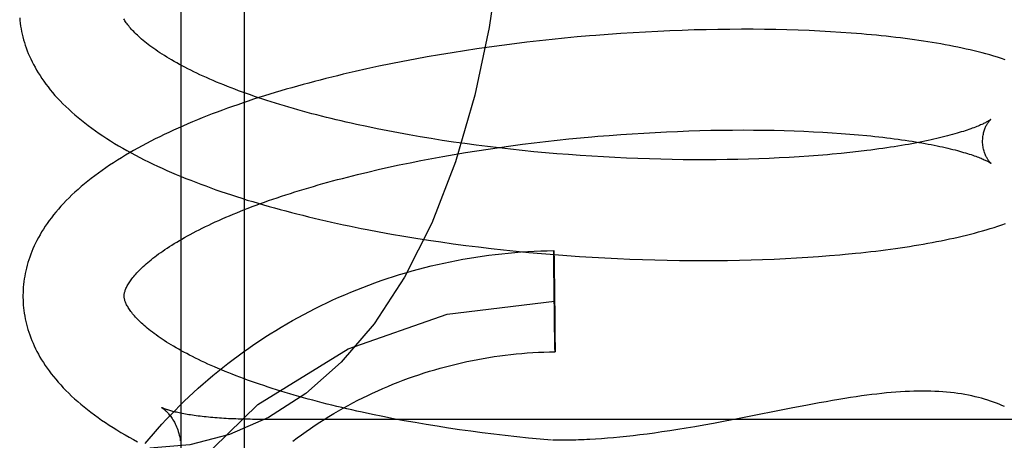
# Model space of a CAD drawing. Header units: inches. Extents: x 0 to 184, y 0 to 119.
# Tile 66 of 113: x 110.2582 to 110.4527, y 39.0625 to 39.1456. Entities that reach past the tile are written whole.
import ezdxf

# ---------------------------------------------------------------- set-up
doc = ezdxf.new("R2010")
doc.units = ezdxf.units.IN
doc.header["$LTSCALE"] = 10.121375
doc.header["$MEASUREMENT"] = 0
doc.linetypes.add('HIDDEN', pattern=[0.2, 0.1, -0.1])
doc.layers.add('DEFAULT_2', color=8, linetype='HIDDEN')

msp = doc.modelspace()

# ---------------------------------------------------------------- linework, layer by layer
at = {"layer": 'DEFAULT_2', "color": 8, "linetype": 'HIDDEN'}
for p, q in [((110.28998, 39.22439), (110.28998, 39.03506)), ((110.30248, 39.21828), (110.30248, 39.04538)), ((110.38423, 39.14332), (110.3818, 39.14319)), ((110.38664, 39.14343), (110.38423, 39.14332)), ((110.38904, 39.14352), (110.38664, 39.14343)), ((110.39142, 39.1436), (110.38904, 39.14352)), ((110.39379, 39.14365), (110.39142, 39.1436)), ((110.39613, 39.1437), (110.39379, 39.14365)), ((110.39846, 39.14372), (110.39613, 39.1437)), ((110.40077, 39.14373), (110.39846, 39.14372)), ((110.40306, 39.14373), (110.40077, 39.14373)), ((110.40532, 39.14371), (110.40306, 39.14373)), ((110.40756, 39.14367), (110.40532, 39.14371)), ((110.40977, 39.14362), (110.40756, 39.14367)), ((110.41196, 39.14355), (110.40977, 39.14362)), ((110.41412, 39.14347), (110.41196, 39.14355)), ((110.41625, 39.14337), (110.41412, 39.14347)), ((110.41835, 39.14325), (110.41625, 39.14337)), ((110.42043, 39.14312), (110.41835, 39.14325)), ((110.36086, 39.14145), (110.35838, 39.14117)), ((110.36334, 39.14172), (110.36086, 39.14145)), ((110.36582, 39.14197), (110.36334, 39.14172)), ((110.3683, 39.14221), (110.36582, 39.14197)), ((110.37446, 39.14272), (110.372, 39.14253)), ((110.37692, 39.14289), (110.37446, 39.14272)), ((110.37937, 39.14305), (110.37692, 39.14289)), ((110.3818, 39.14319), (110.37937, 39.14305)), ((110.34603, 39.13948), (110.34358, 39.13909)), ((110.34849, 39.13985), (110.34603, 39.13948)), ((110.35095, 39.14021), (110.34849, 39.13985)), ((110.35343, 39.14054), (110.35095, 39.14021)), ((110.3559, 39.14086), (110.35343, 39.14054)), ((110.35838, 39.14117), (110.3559, 39.14086)), ((110.33629, 39.13783), (110.33388, 39.13737)), ((110.3387, 39.13827), (110.33629, 39.13783)), ((110.34113, 39.13869), (110.3387, 39.13827)), ((110.34358, 39.13909), (110.34113, 39.13869)), ((110.32676, 39.1359), (110.32442, 39.13538)), ((110.32911, 39.13641), (110.32676, 39.1359)), ((110.33149, 39.1369), (110.32911, 39.13641)), ((110.33388, 39.13737), (110.33149, 39.1369)), ((110.32878, 39.12406), (110.32672, 39.12449)), ((110.33087, 39.12365), (110.32878, 39.12406)), ((110.39255, 39.12371), (110.39472, 39.12376)), ((110.39472, 39.12376), (110.39687, 39.1238)), ((110.39687, 39.1238), (110.39899, 39.12382)), ((110.39899, 39.12382), (110.40109, 39.12383)), ((110.40109, 39.12383), (110.40317, 39.12382)), ((110.40317, 39.12382), (110.40522, 39.1238)), ((110.40522, 39.1238), (110.40724, 39.12376)), ((110.40724, 39.12376), (110.40923, 39.12372)), ((110.33298, 39.12325), (110.33087, 39.12365)), ((110.33512, 39.12286), (110.33298, 39.12325)), ((110.33728, 39.12249), (110.33512, 39.12286)), ((110.33946, 39.12213), (110.33728, 39.12249)), ((110.34166, 39.12178), (110.33946, 39.12213)), ((110.36437, 39.12181), (110.36666, 39.12205)), ((110.36666, 39.12205), (110.36895, 39.12227)), ((110.37238, 39.12258), (110.37466, 39.12277)), ((110.37466, 39.12277), (110.37694, 39.12294)), ((110.37694, 39.12294), (110.3792, 39.12309)), ((110.3792, 39.12309), (110.38146, 39.12323)), ((110.38146, 39.12323), (110.38371, 39.12336)), ((110.38371, 39.12336), (110.38594, 39.12347)), ((110.38594, 39.12347), (110.38816, 39.12356)), ((110.38816, 39.12356), (110.39037, 39.12364)), ((110.39037, 39.12364), (110.39255, 39.12371)), ((110.40923, 39.12372), (110.41119, 39.12365)), ((110.41119, 39.12365), (110.41311, 39.12358)), ((110.41311, 39.12358), (110.41501, 39.12349)), ((110.41501, 39.12349), (110.41686, 39.12339)), ((110.41686, 39.12339), (110.41868, 39.12328)), ((110.41868, 39.12328), (110.42046, 39.12316)), ((110.42046, 39.12316), (110.4222, 39.12303)), ((110.4222, 39.12303), (110.4239, 39.12288)), ((110.34387, 39.12145), (110.34166, 39.12178)), ((110.3461, 39.12113), (110.34387, 39.12145)), ((110.34835, 39.12083), (110.3461, 39.12113)), ((110.35061, 39.12054), (110.34835, 39.12083)), ((110.34846, 39.11971), (110.35071, 39.12005)), ((110.35287, 39.12027), (110.35061, 39.12054)), ((110.35071, 39.12005), (110.35297, 39.12038)), ((110.35515, 39.12001), (110.35287, 39.12027)), ((110.35297, 39.12038), (110.35523, 39.1207)), ((110.35743, 39.11977), (110.35515, 39.12001)), ((110.35523, 39.1207), (110.35751, 39.121)), ((110.35751, 39.121), (110.35979, 39.12128)), ((110.35979, 39.12128), (110.36208, 39.12155)), ((110.36208, 39.12155), (110.36437, 39.12181)), ((110.33744, 39.11778), (110.33961, 39.11819)), ((110.33961, 39.11819), (110.34179, 39.11859)), ((110.34179, 39.11859), (110.344, 39.11898)), ((110.344, 39.11898), (110.34622, 39.11935)), ((110.34622, 39.11935), (110.34846, 39.11971)), ((110.35972, 39.11954), (110.35743, 39.11977)), ((110.36202, 39.11933), (110.35972, 39.11954)), ((110.36431, 39.11913), (110.36202, 39.11933)), ((110.36661, 39.11895), (110.36431, 39.11913)), ((110.36891, 39.11878), (110.36661, 39.11895)), ((110.3712, 39.11863), (110.36891, 39.11878)), ((110.37349, 39.1185), (110.3712, 39.11863)), ((110.37577, 39.11837), (110.37349, 39.1185)), ((110.37805, 39.11827), (110.37577, 39.11837)), ((110.38032, 39.11818), (110.37805, 39.11827)), ((110.38257, 39.1181), (110.38032, 39.11818)), ((110.38482, 39.11804), (110.38257, 39.1181)), ((110.38705, 39.11799), (110.38482, 39.11804)), ((110.38926, 39.11796), (110.38705, 39.11799)), ((110.39146, 39.11794), (110.38926, 39.11796)), ((110.39364, 39.11794), (110.39146, 39.11794)), ((110.3958, 39.11795), (110.39364, 39.11794)), ((110.39794, 39.11797), (110.3958, 39.11795)), ((110.40005, 39.11801), (110.39794, 39.11797)), ((110.40214, 39.11807), (110.40005, 39.11801)), ((110.40421, 39.11813), (110.40214, 39.11807)), ((110.40624, 39.11821), (110.40421, 39.11813)), ((110.40825, 39.1183), (110.40624, 39.11821)), ((110.41022, 39.11841), (110.40825, 39.1183)), ((110.41216, 39.11852), (110.41022, 39.11841)), ((110.41407, 39.11865), (110.41216, 39.11852)), ((110.41595, 39.11879), (110.41407, 39.11865)), ((110.41778, 39.11894), (110.41595, 39.11879)), ((110.4222, 39.11937), (110.42046, 39.11919)), ((110.4239, 39.11956), (110.4222, 39.11937)), ((110.42555, 39.11976), (110.4239, 39.11956)), ((110.32693, 39.11552), (110.32898, 39.11599)), ((110.32898, 39.11599), (110.33106, 39.11646)), ((110.33106, 39.11646), (110.33316, 39.11691)), ((110.33316, 39.11691), (110.33529, 39.11735)), ((110.33529, 39.11735), (110.33744, 39.11778)), ((110.3249, 39.11503), (110.32693, 39.11552)), ((110.32921, 39.10369), (110.33161, 39.10326)), ((110.33161, 39.10326), (110.33403, 39.10284)), ((110.33403, 39.10284), (110.33646, 39.10244)), ((110.33646, 39.10244), (110.33891, 39.10206)), ((110.33891, 39.10206), (110.34136, 39.10169)), ((110.34136, 39.10169), (110.34383, 39.10135)), ((110.34383, 39.10135), (110.34631, 39.10102)), ((110.34631, 39.10102), (110.34879, 39.10071)), ((110.34879, 39.10071), (110.35129, 39.10041)), ((110.35129, 39.10041), (110.35378, 39.10013)), ((110.35378, 39.10013), (110.35628, 39.09988)), ((110.35628, 39.09988), (110.35879, 39.09963)), ((110.35879, 39.09963), (110.36129, 39.09941)), ((110.36129, 39.09941), (110.3638, 39.0992)), ((110.3637, 39.09963), (110.3637, 39.09999)), ((110.3637, 39.09921), (110.3637, 39.09963)), ((110.36371, 39.09695), (110.3637, 39.09921)), ((110.36371, 39.09993), (110.36371, 39.09988)), ((110.36371, 39.09988), (110.36371, 39.09976)), ((110.36371, 39.09976), (110.36372, 39.09948)), ((110.36372, 39.09948), (110.36374, 39.09837)), ((110.3638, 39.0992), (110.3663, 39.09901)), ((110.3663, 39.09901), (110.3688, 39.09884)), ((110.3688, 39.09884), (110.37129, 39.09868)), ((110.37129, 39.09868), (110.37378, 39.09854)), ((110.37378, 39.09854), (110.37626, 39.09842)), ((110.40947, 39.09843), (110.41168, 39.09855)), ((110.41168, 39.09855), (110.41386, 39.09868)), ((110.41386, 39.09868), (110.41602, 39.09883)), ((110.41602, 39.09883), (110.41814, 39.09899)), ((110.41814, 39.09899), (110.42024, 39.09917)), ((110.36372, 39.09631), (110.36371, 39.09695)), ((110.36374, 39.09837), (110.36376, 39.09688)), ((110.36376, 39.09688), (110.36377, 39.0964)), ((110.37626, 39.09842), (110.37873, 39.09831)), ((110.37873, 39.09831), (110.38119, 39.09822)), ((110.38119, 39.09822), (110.38365, 39.09815)), ((110.38365, 39.09815), (110.38608, 39.0981)), ((110.38608, 39.0981), (110.38851, 39.09806)), ((110.38851, 39.09806), (110.39092, 39.09804)), ((110.39092, 39.09804), (110.39331, 39.09803)), ((110.39331, 39.09803), (110.39568, 39.09804)), ((110.39568, 39.09804), (110.39803, 39.09806)), ((110.39803, 39.09806), (110.40037, 39.09811)), ((110.40037, 39.09811), (110.40268, 39.09816)), ((110.40268, 39.09816), (110.40496, 39.09824)), ((110.40496, 39.09824), (110.40723, 39.09832)), ((110.40723, 39.09832), (110.40947, 39.09843)), ((110.36372, 39.09581), (110.36372, 39.09631)), ((110.36373, 39.09546), (110.36372, 39.09581)), ((110.36373, 39.0951), (110.36373, 39.09546)), ((110.36373, 39.09473), (110.36373, 39.0951)), ((110.36374, 39.09435), (110.36373, 39.09473)), ((110.36377, 39.0964), (110.36378, 39.0959)), ((110.36378, 39.0959), (110.36378, 39.09538)), ((110.36378, 39.09538), (110.36379, 39.09501)), ((110.36379, 39.09501), (110.36379, 39.09464)), ((110.36379, 39.09464), (110.3638, 39.09426)), ((110.36374, 39.09396), (110.36374, 39.09435)), ((110.36375, 39.09357), (110.36374, 39.09396)), ((110.36375, 39.09317), (110.36375, 39.09357)), ((110.36376, 39.09276), (110.36375, 39.09317)), ((110.3638, 39.09426), (110.3638, 39.09388)), ((110.36381, 39.09328), (110.36382, 39.09288)), ((110.36382, 39.09288), (110.36382, 39.09247)), ((110.36377, 39.09173), (110.36376, 39.09215)), ((110.36377, 39.09131), (110.36377, 39.09173)), ((110.36383, 39.09185), (110.36384, 39.09143)), ((110.36384, 39.0908), (110.36385, 39.09037)), ((110.36378, 39.09025), (110.36378, 39.09068)), ((110.3638, 39.08919), (110.36379, 39.08962)), ((110.36386, 39.08973), (110.36386, 39.08931)), ((110.36381, 39.08814), (110.3638, 39.08856)), ((110.36382, 39.08711), (110.36382, 39.08752)), ((110.36383, 39.08671), (110.36382, 39.08711)), ((110.36387, 39.08868), (110.36387, 39.08826)), ((110.36387, 39.08826), (110.36388, 39.08784)), ((110.36388, 39.08722), (110.36389, 39.08682)), ((110.36389, 39.08682), (110.36389, 39.08642)), ((110.36384, 39.08573), (110.36384, 39.08611)), ((110.36385, 39.08535), (110.36384, 39.08573)), ((110.36385, 39.08497), (110.36385, 39.08535)), ((110.36386, 39.08461), (110.36385, 39.08497)), ((110.36389, 39.08642), (110.3639, 39.08603)), ((110.3639, 39.08603), (110.3639, 39.08564)), ((110.3639, 39.08564), (110.3639, 39.08526)), ((110.3639, 39.08526), (110.36391, 39.08489)), ((110.36391, 39.08489), (110.36391, 39.08453)), ((110.36386, 39.08409), (110.36386, 39.08461)), ((110.36387, 39.08359), (110.36386, 39.08409)), ((110.36388, 39.08311), (110.36387, 39.08359)), ((110.3639, 39.08162), (110.36388, 39.08311)), ((110.36391, 39.08453), (110.36391, 39.08418)), ((110.36391, 39.08418), (110.36392, 39.08368)), ((110.36392, 39.08368), (110.36392, 39.08304)), ((110.36392, 39.08304), (110.36394, 39.08078)), ((110.36392, 39.08051), (110.3639, 39.08162)), ((110.36393, 39.08023), (110.36392, 39.08051)), ((110.36393, 39.08011), (110.36393, 39.08023)), ((110.36393, 39.08006), (110.36393, 39.08011)), ((110.36394, 39.08078), (110.36394, 39.08036)), ((110.36394, 39.08036), (110.36394, 39.07999)), ((110.41351, 39.0694), (110.41091, 39.0689)), ((110.28619, 39.06896), (110.28619, 39.06896)), ((110.32993, 39.06718), (110.32786, 39.06761)), ((110.41091, 39.0689), (110.40032, 39.06681)), ((110.2946, 39.06715), (110.29419, 39.0672)), ((110.29543, 39.06706), (110.29501, 39.06711)), ((110.3027, 39.06666), (110.30223, 39.06667)), ((110.30366, 39.06665), (110.30318, 39.06665)), ((110.52498, 39.06664), (110.30413, 39.06664)), ((110.33203, 39.06677), (110.32993, 39.06718)), ((110.33415, 39.06637), (110.33203, 39.06677)), ((110.3363, 39.06599), (110.33415, 39.06637)), ((110.33847, 39.06562), (110.3363, 39.06599)), ((110.34065, 39.06526), (110.33847, 39.06562)), ((110.39337, 39.0655), (110.39158, 39.06519)), ((110.39525, 39.06584), (110.39337, 39.0655)), ((110.39721, 39.06621), (110.39525, 39.06584)), ((110.40032, 39.06681), (110.39721, 39.06621)), ((110.34286, 39.06492), (110.34065, 39.06526)), ((110.34508, 39.06459), (110.34286, 39.06492)), ((110.34732, 39.06427), (110.34508, 39.06459)), ((110.34957, 39.06397), (110.34732, 39.06427)), ((110.35184, 39.06369), (110.34957, 39.06397)), ((110.35411, 39.06342), (110.35184, 39.06369)), ((110.38072, 39.06357), (110.37936, 39.06341)), ((110.38213, 39.06374), (110.38072, 39.06357)), ((110.38358, 39.06394), (110.38213, 39.06374)), ((110.38507, 39.06415), (110.38358, 39.06394)), ((110.38661, 39.06438), (110.38507, 39.06415)), ((110.3882, 39.06463), (110.38661, 39.06438)), ((110.38986, 39.0649), (110.3882, 39.06463)), ((110.39158, 39.06519), (110.38986, 39.0649)), ((110.35639, 39.06317), (110.35411, 39.06342)), ((110.35868, 39.06293), (110.35639, 39.06317)), ((110.36098, 39.0627), (110.35868, 39.06293)), ((110.36324, 39.0625), (110.36098, 39.0627)), ((110.37309, 39.06282), (110.37194, 39.06274)), ((110.37428, 39.06291), (110.37309, 39.06282)), ((110.3755, 39.06301), (110.37428, 39.06291)), ((110.37675, 39.06313), (110.3755, 39.06301)), ((110.37803, 39.06326), (110.37675, 39.06313)), ((110.37936, 39.06341), (110.37803, 39.06326))]:
    msp.add_line(p, q, dxfattribs=at)
for points in [[(110.35452, 39.18597), (110.35412, 39.17188), (110.35294, 39.15785), (110.35093, 39.14409), (110.34809, 39.13068), (110.34427, 39.11754), (110.33959, 39.10542), (110.3342, 39.09473), (110.32817, 39.08553), (110.32167, 39.07792), (110.31469, 39.07175), (110.30732, 39.067), (110.29964, 39.06363), (110.29176, 39.06163), (110.28387, 39.06097)], [(110.25815, 39.14599), (110.2582, 39.14545), (110.25827, 39.14491), (110.25834, 39.14437), (110.25843, 39.14383), (110.25854, 39.14329), (110.25865, 39.14275), (110.25878, 39.14221), (110.25893, 39.14167), (110.25908, 39.14113), (110.25926, 39.14059), (110.25944, 39.14005), (110.25964, 39.1395), (110.25986, 39.13896), (110.26009, 39.13842), (110.26034, 39.13787), (110.2606, 39.13732), (110.26088, 39.13678), (110.26118, 39.13623), (110.26149, 39.13567), (110.26182, 39.13512), (110.26217, 39.13457), (110.26253, 39.13401), (110.26292, 39.13346), (110.26332, 39.1329), (110.26375, 39.13235), (110.26419, 39.13179), (110.26465, 39.13123), (110.26513, 39.13067), (110.26563, 39.13012), (110.26616, 39.12956), (110.2667, 39.12901), (110.26726, 39.12846), (110.26784, 39.12791), (110.26844, 39.12736), (110.26905, 39.12682), (110.26969, 39.12628), (110.27034, 39.12574), (110.27101, 39.12521), (110.2717, 39.12469), (110.2724, 39.12417), (110.27311, 39.12366), (110.27384, 39.12315), (110.27459, 39.12264), (110.27535, 39.12215), (110.27612, 39.12166), (110.27691, 39.12117), (110.27771, 39.1207), (110.27852, 39.12022), (110.27934, 39.11976), (110.28018, 39.1193), (110.28102, 39.11885), (110.28188, 39.1184), (110.28274, 39.11796), (110.28362, 39.11753), (110.28451, 39.1171), (110.28541, 39.11668), (110.28631, 39.11626), (110.28723, 39.11585), (110.28816, 39.11544), (110.2891, 39.11504), (110.29004, 39.11465), (110.291, 39.11426), (110.29196, 39.11388), (110.29293, 39.1135), (110.29392, 39.11312), (110.29491, 39.11276), (110.2959, 39.11239), (110.29691, 39.11203), (110.29793, 39.11168), (110.29895, 39.11133), (110.29998, 39.11099), (110.30102, 39.11065), (110.30207, 39.11032), (110.30312, 39.10999), (110.30419, 39.10967), (110.30526, 39.10935), (110.30633, 39.10903), (110.30742, 39.10872), (110.30851, 39.10842), (110.30961, 39.10811), (110.31071, 39.10782), (110.31183, 39.10753), (110.31294, 39.10724), (110.31407, 39.10696), (110.3152, 39.10668), (110.31634, 39.10641), (110.31748, 39.10614), (110.31863, 39.10587), (110.31979, 39.10561), (110.32095, 39.10536), (110.32211, 39.10511), (110.32328, 39.10486), (110.32446, 39.10462), (110.32564, 39.10438), (110.32682, 39.10415), (110.32921, 39.10369)], [(110.32672, 39.12449), (110.32468, 39.12493), (110.32367, 39.12515), (110.32267, 39.12538), (110.32168, 39.12561), (110.3207, 39.12584), (110.31973, 39.12607), (110.31876, 39.12631), (110.3178, 39.12655), (110.31685, 39.1268), (110.31591, 39.12705), (110.31498, 39.12729), (110.31405, 39.12755), (110.31314, 39.1278), (110.31224, 39.12806), (110.31134, 39.12832), (110.31046, 39.12858), (110.30958, 39.12884), (110.30872, 39.12911), (110.30786, 39.12938), (110.30702, 39.12965), (110.30618, 39.12992), (110.30536, 39.13019), (110.30455, 39.13047), (110.30375, 39.13075), (110.30296, 39.13102), (110.30218, 39.13131), (110.30141, 39.13159), (110.30066, 39.13187), (110.29992, 39.13216), (110.29919, 39.13244), (110.29847, 39.13273), (110.29776, 39.13302), (110.29707, 39.1333), (110.29639, 39.13359), (110.29572, 39.13388), (110.29506, 39.13417), (110.29441, 39.13447), (110.29378, 39.13476), (110.29316, 39.13505), (110.29256, 39.13534), (110.29196, 39.13563), (110.29138, 39.13593), (110.29081, 39.13622), (110.29026, 39.13651), (110.28972, 39.1368), (110.28919, 39.13709), (110.28868, 39.13738), (110.28818, 39.13767), (110.28769, 39.13795), (110.28722, 39.13824), (110.28676, 39.13852), (110.28631, 39.1388), (110.28587, 39.13909), (110.28545, 39.13937), (110.28504, 39.13964), (110.28465, 39.13992), (110.28427, 39.14019), (110.2839, 39.14047), (110.28354, 39.14074), (110.2832, 39.141), (110.28287, 39.14126), (110.28255, 39.14153), (110.28225, 39.14178), (110.28196, 39.14204), (110.28168, 39.14229), (110.28141, 39.14254), (110.28115, 39.14278), (110.28091, 39.14302), (110.28068, 39.14326), (110.28045, 39.14349), (110.28025, 39.14372), (110.28005, 39.14394), (110.27986, 39.14416), (110.27969, 39.14438), (110.27952, 39.14459), (110.27936, 39.1448), (110.27922, 39.145), (110.27908, 39.1452), (110.27896, 39.14539), (110.27884, 39.14558), (110.27873, 39.14577)], [(110.372, 39.14253), (110.37077, 39.14242), (110.3683, 39.14221)], [(110.45289, 39.13771), (110.45214, 39.13795), (110.45138, 39.1382), (110.45061, 39.13843), (110.44984, 39.13865), (110.44907, 39.13887), (110.44831, 39.13907), (110.44753, 39.13927), (110.44675, 39.13947), (110.44597, 39.13965), (110.44517, 39.13983), (110.44436, 39.14001), (110.44355, 39.14018), (110.44272, 39.14035), (110.44189, 39.14052), (110.44105, 39.14067), (110.4402, 39.14083), (110.43934, 39.14098), (110.43848, 39.14112), (110.43761, 39.14126), (110.43672, 39.1414), (110.43583, 39.14153), (110.43494, 39.14166), (110.43403, 39.14178), (110.43311, 39.1419), (110.43219, 39.14202), (110.43125, 39.14213), (110.43031, 39.14224), (110.42936, 39.14235), (110.4284, 39.14245), (110.42743, 39.14255), (110.42646, 39.14264), (110.42547, 39.14273), (110.42448, 39.14282), (110.42348, 39.1429), (110.42247, 39.14298), (110.42043, 39.14312)], [(110.32442, 39.13538), (110.32325, 39.13511), (110.3221, 39.13484), (110.32094, 39.13456), (110.3198, 39.13428), (110.31865, 39.13399), (110.31752, 39.1337), (110.31639, 39.13341), (110.31526, 39.13311), (110.31415, 39.13281), (110.31303, 39.1325), (110.31193, 39.13219), (110.31083, 39.13187), (110.30974, 39.13155), (110.30865, 39.13123), (110.30757, 39.1309), (110.3065, 39.13057), (110.30544, 39.13023), (110.30438, 39.12989), (110.30333, 39.12954), (110.30229, 39.12919), (110.30125, 39.12883), (110.30023, 39.12847), (110.29921, 39.12811), (110.2982, 39.12774), (110.29719, 39.12737), (110.2962, 39.12699), (110.29521, 39.1266), (110.29424, 39.12622), (110.29327, 39.12582), (110.29231, 39.12542), (110.29135, 39.12502), (110.29041, 39.12461), (110.28948, 39.1242), (110.28855, 39.12378), (110.28764, 39.12336), (110.28673, 39.12293), (110.28584, 39.1225), (110.28495, 39.12206), (110.28407, 39.12162), (110.28321, 39.12117), (110.28235, 39.12071), (110.28151, 39.12025), (110.28067, 39.11978), (110.27985, 39.11931), (110.27904, 39.11883), (110.27824, 39.11835), (110.27745, 39.11786), (110.27667, 39.11736), (110.27591, 39.11686), (110.27516, 39.11635), (110.27442, 39.11583), (110.2737, 39.11532), (110.27299, 39.11479), (110.2723, 39.11426), (110.27162, 39.11373), (110.27096, 39.11319), (110.27031, 39.11264), (110.26968, 39.11209), (110.26907, 39.11154), (110.26848, 39.11099), (110.2679, 39.11043), (110.26735, 39.10987), (110.26681, 39.10931), (110.26629, 39.10874), (110.26579, 39.10818), (110.26531, 39.10761), (110.26485, 39.10705), (110.26441, 39.10648), (110.26399, 39.10592), (110.26359, 39.10535), (110.26321, 39.10479), (110.26284, 39.10423), (110.26249, 39.10367), (110.26217, 39.10311), (110.26186, 39.10256), (110.26156, 39.102), (110.26128, 39.10145), (110.26102, 39.1009), (110.26078, 39.10035), (110.26055, 39.0998), (110.26034, 39.09926), (110.26014, 39.09871), (110.25995, 39.09817), (110.25978, 39.09763), (110.25963, 39.09708), (110.25949, 39.09654), (110.25936, 39.096), (110.25924, 39.09546), (110.25914, 39.09493), (110.25905, 39.09439), (110.25898, 39.09385), (110.25892, 39.09331), (110.25887, 39.09278), (110.25883, 39.09224), (110.25881, 39.09171), (110.2588, 39.09117), (110.2588, 39.09073)], [(110.45002, 39.1259), (110.45001, 39.12589), (110.44999, 39.12588), (110.44996, 39.12586), (110.44993, 39.12584), (110.44988, 39.1258), (110.44983, 39.12577), (110.44976, 39.12572), (110.44969, 39.12567), (110.4496, 39.12562), (110.4495, 39.12556), (110.44939, 39.1255), (110.44926, 39.12543), (110.44912, 39.12535), (110.44897, 39.12527), (110.44881, 39.12519), (110.44863, 39.1251), (110.44844, 39.12501), (110.44824, 39.12492), (110.44802, 39.12482), (110.44779, 39.12472), (110.44754, 39.12461), (110.44727, 39.1245), (110.447, 39.12439), (110.4467, 39.12428), (110.44639, 39.12416), (110.44607, 39.12404), (110.44573, 39.12392), (110.44537, 39.1238), (110.445, 39.12368), (110.44462, 39.12355), (110.44422, 39.12343), (110.4438, 39.1233), (110.44337, 39.12317), (110.44292, 39.12304), (110.44246, 39.12291), (110.44198, 39.12278), (110.44149, 39.12265), (110.44099, 39.12252), (110.44046, 39.12239), (110.43993, 39.12226), (110.43938, 39.12213), (110.43881, 39.122), (110.43824, 39.12187), (110.43764, 39.12174), (110.43704, 39.12161), (110.43641, 39.12149), (110.43578, 39.12136), (110.43513, 39.12123), (110.43447, 39.12111), (110.4338, 39.12099), (110.43311, 39.12087), (110.43241, 39.12075), (110.43169, 39.12063), (110.43097, 39.12051), (110.43023, 39.1204), (110.42948, 39.12029), (110.42872, 39.12018), (110.42794, 39.12007), (110.42715, 39.11996), (110.42636, 39.11986), (110.42555, 39.11976)], [(110.44843, 39.12153), (110.44843, 39.12177), (110.44844, 39.12203), (110.44846, 39.12229), (110.44849, 39.12254), (110.44852, 39.12278), (110.44857, 39.12302), (110.44862, 39.12325), (110.44867, 39.12346), (110.44873, 39.12367), (110.4488, 39.12387), (110.44887, 39.12406), (110.44894, 39.12423), (110.44901, 39.1244), (110.44908, 39.12456), (110.44915, 39.1247), (110.44923, 39.12484), (110.4493, 39.12497), (110.44937, 39.12508), (110.44944, 39.12519), (110.4495, 39.12529), (110.44957, 39.12538), (110.44963, 39.12547), (110.44969, 39.12554), (110.44975, 39.12561), (110.4498, 39.12567), (110.44984, 39.12573), (110.44989, 39.12577), (110.44992, 39.12581), (110.44995, 39.12584), (110.44998, 39.12587), (110.45, 39.12589), (110.45001, 39.1259), (110.45002, 39.1259)], [(110.36895, 39.12227), (110.37124, 39.12248), (110.37238, 39.12258)], [(110.4239, 39.12288), (110.42555, 39.12272), (110.42636, 39.12264), (110.42716, 39.12256), (110.42795, 39.12247), (110.42872, 39.12238), (110.42949, 39.12229), (110.43024, 39.1222), (110.43098, 39.1221), (110.43171, 39.122), (110.43242, 39.12191), (110.43313, 39.1218), (110.43382, 39.1217), (110.43449, 39.12159), (110.43516, 39.12149), (110.43581, 39.12138), (110.43644, 39.12127), (110.43707, 39.12116), (110.43768, 39.12105), (110.43827, 39.12093), (110.43885, 39.12082), (110.43942, 39.1207), (110.43997, 39.12059), (110.44051, 39.12047), (110.44103, 39.12035), (110.44154, 39.12024), (110.44204, 39.12012), (110.44251, 39.12), (110.44298, 39.11988), (110.44343, 39.11976), (110.44386, 39.11965), (110.44428, 39.11953), (110.44468, 39.11941), (110.44507, 39.1193), (110.44545, 39.11918), (110.4458, 39.11907), (110.44615, 39.11896), (110.44647, 39.11885), (110.44678, 39.11874), (110.44708, 39.11863), (110.44736, 39.11853), (110.44763, 39.11843), (110.44788, 39.11833), (110.44811, 39.11823), (110.44833, 39.11814), (110.44854, 39.11805), (110.44873, 39.11796), (110.44891, 39.11788), (110.44907, 39.1178), (110.44923, 39.11773), (110.44936, 39.11766), (110.44949, 39.11759), (110.4496, 39.11753), (110.4497, 39.11747), (110.44979, 39.11742), (110.44987, 39.11738), (110.44994, 39.11733), (110.44999, 39.1173), (110.45004, 39.11727), (110.45008, 39.11724), (110.4501, 39.11722), (110.45011, 39.11722)], [(110.45011, 39.11722), (110.45012, 39.11721), (110.45013, 39.1172), (110.45012, 39.11721), (110.45011, 39.11722), (110.45009, 39.11724), (110.45006, 39.11726), (110.45003, 39.11729), (110.44999, 39.11733), (110.44995, 39.11738), (110.4499, 39.11743), (110.44985, 39.11749), (110.44979, 39.11756), (110.44973, 39.11763), (110.44967, 39.11771), (110.4496, 39.1178), (110.44953, 39.1179), (110.44946, 39.11801), (110.44938, 39.11812), (110.44931, 39.11825), (110.44923, 39.11838), (110.44916, 39.11853), (110.44908, 39.11868), (110.449, 39.11885), (110.44893, 39.11902), (110.44886, 39.11921), (110.44879, 39.1194), (110.44872, 39.11961), (110.44866, 39.11983), (110.4486, 39.12005), (110.44855, 39.12029), (110.44851, 39.12053), (110.44848, 39.12078), (110.44845, 39.12103), (110.44843, 39.12129), (110.44843, 39.12153)], [(110.42046, 39.11919), (110.41869, 39.11902), (110.41778, 39.11894)], [(110.2788, 39.09098), (110.2788, 39.09109), (110.27881, 39.0912), (110.27882, 39.09132), (110.27883, 39.09145), (110.27886, 39.09158), (110.27889, 39.09171), (110.27892, 39.09185), (110.27897, 39.092), (110.27902, 39.09216), (110.27908, 39.09232), (110.27915, 39.09249), (110.27923, 39.09267), (110.27932, 39.09285), (110.27942, 39.09303), (110.27952, 39.09322), (110.27963, 39.09341), (110.27976, 39.09361), (110.27989, 39.09381), (110.28003, 39.09402), (110.28018, 39.09423), (110.28034, 39.09444), (110.28051, 39.09466), (110.28069, 39.09489), (110.28089, 39.09512), (110.28109, 39.09535), (110.28131, 39.09559), (110.28154, 39.09583), (110.28178, 39.09608), (110.28203, 39.09633), (110.28229, 39.09659), (110.28256, 39.09685), (110.28285, 39.09711), (110.28315, 39.09737), (110.28346, 39.09764), (110.28379, 39.09791), (110.28412, 39.09819), (110.28447, 39.09847), (110.28484, 39.09875), (110.28521, 39.09903), (110.2856, 39.09932), (110.28601, 39.09961), (110.28642, 39.0999), (110.28685, 39.10019), (110.28729, 39.10048), (110.28775, 39.10078), (110.28822, 39.10108), (110.2887, 39.10138), (110.28919, 39.10168), (110.2897, 39.10198), (110.29022, 39.10228), (110.29075, 39.10259), (110.2913, 39.10289), (110.29186, 39.1032), (110.29244, 39.1035), (110.29302, 39.10381), (110.29362, 39.10412), (110.29424, 39.10443), (110.29486, 39.10473), (110.2955, 39.10504), (110.29615, 39.10535), (110.29681, 39.10565), (110.29749, 39.10596), (110.29818, 39.10627), (110.29888, 39.10657), (110.29959, 39.10688), (110.30031, 39.10718), (110.30105, 39.10748), (110.3018, 39.10778), (110.30256, 39.10809), (110.30333, 39.10839), (110.30411, 39.10868), (110.30491, 39.10898), (110.30571, 39.10928), (110.30653, 39.10957), (110.30735, 39.10987), (110.30819, 39.11016), (110.30904, 39.11045), (110.3099, 39.11073), (110.31077, 39.11102), (110.31165, 39.1113), (110.31253, 39.11158), (110.31343, 39.11186), (110.31434, 39.11214), (110.31526, 39.11242), (110.31618, 39.11269), (110.31712, 39.11296), (110.31806, 39.11323), (110.31901, 39.11349), (110.31998, 39.11375), (110.32094, 39.11401), (110.32192, 39.11427), (110.32291, 39.11453), (110.3239, 39.11478), (110.3249, 39.11503)], [(110.42332, 39.09947), (110.42433, 39.09957), (110.42534, 39.09968), (110.42633, 39.0998), (110.42732, 39.09991), (110.42829, 39.10003), (110.42926, 39.10016), (110.43022, 39.10029), (110.43118, 39.10042), (110.43212, 39.10055), (110.43305, 39.10069), (110.43398, 39.10083), (110.43489, 39.10098), (110.4358, 39.10113), (110.4367, 39.10128), (110.43759, 39.10144), (110.43847, 39.1016), (110.43934, 39.10177), (110.44021, 39.10194), (110.44106, 39.10211), (110.44191, 39.10229), (110.44274, 39.10247), (110.44357, 39.10266), (110.4444, 39.10285), (110.44521, 39.10305), (110.44601, 39.10325), (110.44681, 39.10345), (110.44759, 39.10367), (110.44837, 39.10388), (110.44915, 39.10411), (110.44992, 39.10434), (110.45069, 39.10458), (110.45146, 39.10483), (110.4522, 39.10509), (110.45293, 39.10534)], [(110.28294, 39.06185), (110.28375, 39.06281), (110.28458, 39.06377), (110.28541, 39.06472), (110.28626, 39.06566), (110.28712, 39.06659), (110.28799, 39.06751), (110.28887, 39.06842), (110.28976, 39.06932), (110.29067, 39.0702), (110.29158, 39.07108), (110.29251, 39.07195), (110.29345, 39.0728), (110.2944, 39.07364), (110.29536, 39.07448), (110.29633, 39.0753), (110.29731, 39.07611), (110.2983, 39.0769), (110.2993, 39.07769), (110.30031, 39.07846), (110.30133, 39.07922), (110.30236, 39.07997), (110.3034, 39.08071), (110.30445, 39.08144), (110.30551, 39.08215), (110.30658, 39.08285), (110.30765, 39.08354), (110.30874, 39.08421), (110.30983, 39.08487), (110.31093, 39.08552), (110.31204, 39.08616), (110.31316, 39.08678), (110.31429, 39.08739), (110.31542, 39.08798), (110.31656, 39.08856), (110.31771, 39.08913), (110.31887, 39.08969), (110.32003, 39.09023), (110.3212, 39.09076), (110.32237, 39.09127), (110.32356, 39.09177), (110.32475, 39.09225), (110.32594, 39.09272), (110.32714, 39.09318), (110.32835, 39.09362), (110.32956, 39.09405), (110.33078, 39.09447), (110.332, 39.09486), (110.33323, 39.09525), (110.33446, 39.09562), (110.3357, 39.09597), (110.33694, 39.09631), (110.33819, 39.09664), (110.33944, 39.09695), (110.34069, 39.09725), (110.34195, 39.09753), (110.34321, 39.0978), (110.34447, 39.09805), (110.34574, 39.09828), (110.34701, 39.0985), (110.34828, 39.09871), (110.34956, 39.0989), (110.35084, 39.09908), (110.35212, 39.09924), (110.3534, 39.09938), (110.35468, 39.09951), (110.35597, 39.09963), (110.35725, 39.09973), (110.35854, 39.09981), (110.35983, 39.09988), (110.36112, 39.09993), (110.36241, 39.09997), (110.3637, 39.09999)], [(110.3637, 39.09999), (110.3637, 39.09999), (110.3637, 39.09998), (110.3637, 39.09997), (110.36371, 39.09995), (110.36371, 39.09993)], [(110.42024, 39.09917), (110.42127, 39.09927), (110.42332, 39.09947)], [(110.36376, 39.09215), (110.36376, 39.09256), (110.36376, 39.09276)], [(110.3638, 39.09388), (110.36381, 39.09348), (110.36381, 39.09328)], [(110.2588, 39.09073), (110.25881, 39.09028), (110.25884, 39.08974), (110.25887, 39.08921), (110.25892, 39.08867), (110.25898, 39.08814), (110.25906, 39.0876), (110.25915, 39.08706), (110.25925, 39.08653), (110.25937, 39.08599), (110.25949, 39.08546), (110.25964, 39.08492), (110.25979, 39.08438), (110.25996, 39.08384), (110.26015, 39.08331), (110.26034, 39.08277), (110.26056, 39.08223), (110.26079, 39.08169), (110.26103, 39.08114), (110.26129, 39.0806), (110.26156, 39.08006), (110.26185, 39.07951), (110.26216, 39.07896), (110.26249, 39.07841), (110.26283, 39.07786), (110.26319, 39.07731), (110.26357, 39.07676), (110.26397, 39.07621), (110.26439, 39.07566), (110.26482, 39.0751), (110.26528, 39.07455), (110.26575, 39.074), (110.26625, 39.07344), (110.26676, 39.07289), (110.2673, 39.07234), (110.26785, 39.07179), (110.26842, 39.07124), (110.26901, 39.0707), (110.26962, 39.07016), (110.27025, 39.06962), (110.27089, 39.06909), (110.27155, 39.06856), (110.27223, 39.06804), (110.27292, 39.06752), (110.27363, 39.06701), (110.27435, 39.0665), (110.27509, 39.066), (110.27584, 39.06551), (110.2766, 39.06502), (110.27738, 39.06454), (110.27817, 39.06406), (110.27897, 39.06359), (110.27978, 39.06312), (110.28061, 39.06267), (110.28144, 39.06222)], [(110.32786, 39.06761), (110.32582, 39.06804), (110.3248, 39.06827), (110.3238, 39.06849), (110.3228, 39.06872), (110.32182, 39.06895), (110.32084, 39.06919), (110.31986, 39.06943), (110.3189, 39.06967), (110.31795, 39.06991), (110.317, 39.07016), (110.31606, 39.0704), (110.31513, 39.07066), (110.31422, 39.07091), (110.31331, 39.07117), (110.31241, 39.07143), (110.31152, 39.07169), (110.31064, 39.07195), (110.30977, 39.07222), (110.30891, 39.07248), (110.30806, 39.07275), (110.30722, 39.07302), (110.30639, 39.0733), (110.30557, 39.07357), (110.30477, 39.07385), (110.30397, 39.07413), (110.30319, 39.07441), (110.30241, 39.07469), (110.30165, 39.07498), (110.30091, 39.07526), (110.30017, 39.07555), (110.29945, 39.07583), (110.29873, 39.07612), (110.29803, 39.07641), (110.29735, 39.0767), (110.29667, 39.07699), (110.29601, 39.07728), (110.29536, 39.07757), (110.29472, 39.07786), (110.2941, 39.07816), (110.29349, 39.07845), (110.29289, 39.07874), (110.2923, 39.07903), (110.29173, 39.07933), (110.29117, 39.07962), (110.29062, 39.07991), (110.29009, 39.0802), (110.28957, 39.08049), (110.28906, 39.08078), (110.28857, 39.08107), (110.28809, 39.08135), (110.28762, 39.08164), (110.28717, 39.08192), (110.28673, 39.08221), (110.2863, 39.08249), (110.28589, 39.08277), (110.28549, 39.08304), (110.28511, 39.08332), (110.28473, 39.08359), (110.28437, 39.08386), (110.28403, 39.08413), (110.28369, 39.08439), (110.28337, 39.08465), (110.28306, 39.08491), (110.28276, 39.08517), (110.28248, 39.08542), (110.28221, 39.08567), (110.28195, 39.08592), (110.2817, 39.08616), (110.28147, 39.08639), (110.28124, 39.08663), (110.28103, 39.08686), (110.28083, 39.08708), (110.28064, 39.08731), (110.28046, 39.08752), (110.28029, 39.08774), (110.28013, 39.08795), (110.27998, 39.08815), (110.27984, 39.08835), (110.27971, 39.08854), (110.2796, 39.08873), (110.27949, 39.08892), (110.27938, 39.0891), (110.27929, 39.08927), (110.27921, 39.08945), (110.27913, 39.08962), (110.27906, 39.08978), (110.279, 39.08994), (110.27895, 39.09009), (110.27891, 39.09023), (110.27888, 39.09037), (110.27885, 39.0905), (110.27883, 39.09063), (110.27881, 39.09075), (110.2788, 39.09087), (110.2788, 39.09098)], [(110.36378, 39.09068), (110.36377, 39.0911), (110.36377, 39.09131)], [(110.36382, 39.09247), (110.36383, 39.09205), (110.36383, 39.09185)], [(110.36384, 39.09143), (110.36384, 39.09101), (110.36384, 39.0908)], [(110.26998, 38.99879), (110.27234, 39.01875), (110.27931, 39.03802), (110.29032, 39.05507), (110.30519, 39.0696), (110.32304, 39.0806), (110.34264, 39.08743), (110.36382, 39.08999)], [(110.36379, 39.08962), (110.36379, 39.09004), (110.36378, 39.09025)], [(110.3638, 39.08856), (110.3638, 39.08898), (110.3638, 39.08919)], [(110.36385, 39.09037), (110.36385, 39.08995), (110.36386, 39.08973)], [(110.36386, 39.08931), (110.36387, 39.08889), (110.36387, 39.08868)], [(110.36382, 39.08752), (110.36381, 39.08793), (110.36381, 39.08814)], [(110.36388, 39.08784), (110.36388, 39.08743), (110.36388, 39.08722)], [(110.36384, 39.08611), (110.36383, 39.08651), (110.36383, 39.08671)], [(110.31212, 39.06232), (110.31298, 39.06297), (110.31386, 39.06361), (110.31474, 39.06423), (110.31563, 39.06485), (110.31653, 39.06546), (110.31744, 39.06605), (110.31835, 39.06664), (110.31927, 39.06721), (110.32021, 39.06777), (110.32114, 39.06832), (110.32209, 39.06886), (110.32304, 39.06938), (110.324, 39.0699), (110.32496, 39.0704), (110.32594, 39.07089), (110.32692, 39.07137), (110.3279, 39.07183), (110.32889, 39.07229), (110.32989, 39.07273), (110.33089, 39.07316), (110.3319, 39.07357), (110.33292, 39.07398), (110.33394, 39.07437), (110.33496, 39.07475), (110.33599, 39.07511), (110.33702, 39.07546), (110.33806, 39.0758), (110.33911, 39.07613), (110.34016, 39.07645), (110.34121, 39.07675), (110.34226, 39.07704), (110.34332, 39.07731), (110.34439, 39.07757), (110.34545, 39.07782), (110.34652, 39.07806), (110.3476, 39.07828), (110.34867, 39.07849), (110.34975, 39.07868), (110.35083, 39.07886), (110.35192, 39.07903), (110.353, 39.07919), (110.35409, 39.07933), (110.35518, 39.07946), (110.35627, 39.07957), (110.35736, 39.07967), (110.35846, 39.07976), (110.35955, 39.07983), (110.36065, 39.0799), (110.36174, 39.07994), (110.36284, 39.07998), (110.36394, 39.07999)], [(110.36394, 39.08), (110.36394, 39.08), (110.36394, 39.08001), (110.36393, 39.08002), (110.36393, 39.08004), (110.36393, 39.08006)], [(110.45273, 39.06915), (110.45221, 39.06938), (110.45168, 39.06961), (110.45114, 39.06982), (110.45058, 39.07003), (110.45001, 39.07024), (110.44943, 39.07043), (110.44883, 39.07062), (110.44822, 39.0708), (110.44759, 39.07097), (110.44695, 39.07112), (110.44629, 39.07127), (110.44562, 39.07141), (110.44494, 39.07154), (110.44424, 39.07166), (110.44353, 39.07177), (110.4428, 39.07187), (110.44206, 39.07195), (110.44131, 39.07202), (110.44054, 39.07209), (110.43976, 39.07214), (110.43897, 39.07217), (110.43817, 39.0722), (110.43735, 39.07222), (110.43652, 39.07222), (110.43568, 39.07221), (110.43483, 39.07219), (110.43397, 39.07216), (110.43309, 39.07212), (110.43219, 39.07207), (110.43129, 39.07201), (110.43037, 39.07193), (110.42943, 39.07185), (110.42848, 39.07175), (110.42751, 39.07164), (110.42652, 39.07153), (110.42552, 39.0714), (110.42449, 39.07126), (110.42343, 39.07111), (110.42233, 39.07094), (110.42119, 39.07076), (110.42, 39.07057), (110.41876, 39.07036), (110.41748, 39.07013), (110.41616, 39.06989), (110.41351, 39.0694)], [(110.30448, 39.06664), (110.30367, 39.06665), (110.30319, 39.06665), (110.30272, 39.06666), (110.30224, 39.06667), (110.30177, 39.06668), (110.3013, 39.06669), (110.30083, 39.06671), (110.30036, 39.06673), (110.2999, 39.06675), (110.29943, 39.06677), (110.29897, 39.06679), (110.29852, 39.06682), (110.29806, 39.06685), (110.29761, 39.06688), (110.29717, 39.06691), (110.29673, 39.06695), (110.29629, 39.06698), (110.29586, 39.06702), (110.29544, 39.06706), (110.29502, 39.06711), (110.29461, 39.06715), (110.2942, 39.0672), (110.2938, 39.06724), (110.29341, 39.06729), (110.29303, 39.06734), (110.29265, 39.0674), (110.29229, 39.06745), (110.29193, 39.0675), (110.29158, 39.06756), (110.29124, 39.06762), (110.29091, 39.06768), (110.29059, 39.06773), (110.29028, 39.06779), (110.28998, 39.06785), (110.28969, 39.06791), (110.28941, 39.06797), (110.28915, 39.06803), (110.28889, 39.06809), (110.28865, 39.06815), (110.28842, 39.06821), (110.2882, 39.06827), (110.28799, 39.06833), (110.28779, 39.06838), (110.28761, 39.06844), (110.28744, 39.06849), (110.28728, 39.06854), (110.28713, 39.06859), (110.28699, 39.06864), (110.28687, 39.06868), (110.28675, 39.06872), (110.28665, 39.06876), (110.28656, 39.0688), (110.28648, 39.06883), (110.28641, 39.06886), (110.28634, 39.06889), (110.28629, 39.06891), (110.28625, 39.06893), (110.28622, 39.06894), (110.2862, 39.06896), (110.28619, 39.06896)], [(110.28619, 39.06896), (110.28619, 39.06896), (110.2862, 39.06896), (110.28621, 39.06895), (110.28623, 39.06894), (110.28626, 39.06892), (110.2863, 39.06889), (110.28635, 39.06886), (110.28641, 39.06882), (110.28647, 39.06878), (110.28654, 39.06873), (110.28661, 39.06867), (110.2867, 39.0686), (110.28679, 39.06852), (110.28688, 39.06844), (110.28699, 39.06835), (110.2871, 39.06824), (110.28721, 39.06813), (110.28733, 39.06801), (110.28746, 39.06787), (110.28759, 39.06772), (110.28772, 39.06756), (110.28786, 39.06739), (110.288, 39.0672), (110.28815, 39.067), (110.28829, 39.06679), (110.28844, 39.06656), (110.28859, 39.06631), (110.28873, 39.06605), (110.28887, 39.06578), (110.28901, 39.06549), (110.28914, 39.06519), (110.28927, 39.06488), (110.28939, 39.06455), (110.2895, 39.06421), (110.2896, 39.06387), (110.28969, 39.06352), (110.28977, 39.06315), (110.28984, 39.06279), (110.28989, 39.06242)], [(110.29896, 39.06679), (110.2985, 39.06682), (110.29805, 39.06685)], [(110.30035, 39.06673), (110.29988, 39.06675), (110.29942, 39.06677)], [(110.37194, 39.06274), (110.3708, 39.06267), (110.37024, 39.06264), (110.36969, 39.06261), (110.36914, 39.06259), (110.3686, 39.06257), (110.36806, 39.06255), (110.36753, 39.06253), (110.367, 39.06252), (110.36343, 39.0625)]]:
    msp.add_lwpolyline(points, dxfattribs=at)

doc.saveas('drawing.dxf')
